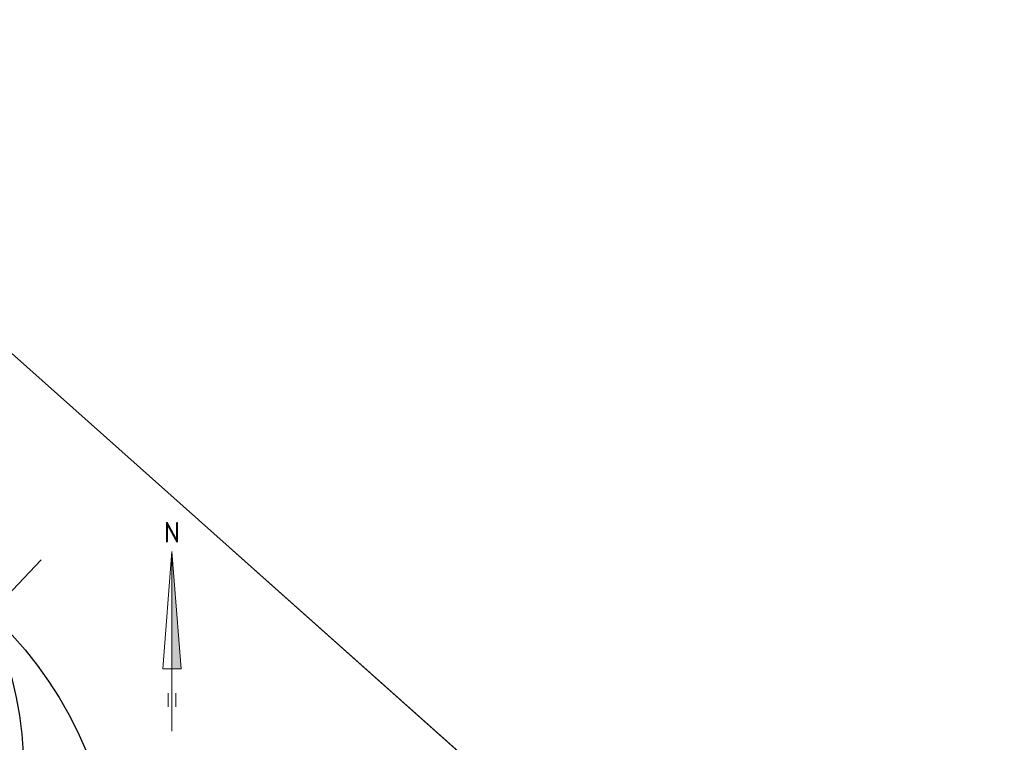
# Model space of a CAD drawing. Header units: metres. Extents: x 63969 to 66720, y 402115 to 403595.
# Tile 45 of 52: x 66292 to 66506, y 402743 to 402900. Entities that reach past the tile are written whole.
import ezdxf
from ezdxf.enums import TextEntityAlignment as Align

# ---------------------------------------------------------------- set-up
doc = ezdxf.new("R2010")
doc.units = ezdxf.units.M
doc.layers.add('BS-DOORGROEISTEEN', color=253, linetype='CONTINUOUS')
doc.layers.add('Hulp dieptelijnen', color=78, linetype='CONTINUOUS')
doc.layers.add('TM-Hulplijn-plaatsdwp-in-situatie', color=251, linetype='CONTINUOUS', lineweight=9, plot=False)
for name, color, linetype, lineweight in [('TO-NOORDPIJL', 1, 'CONTINUOUS', 18), ('TO-NOORDPIJL @ 0.5', 1, 'CONTINUOUS', 18), ('TO-NOORDPIJL @ 1', 1, 'CONTINUOUS', 18)]:
    doc.layers.add(name, color=color, linetype=linetype, lineweight=lineweight)
doc.layers.add('TO-Viewport', color=152, linetype='CONTINUOUS', plot=False)
doc.styles.add('ISO', font='isocp.shx', dxfattribs={"height": 2.5})

# ---------------------------------------------------------------- blocks, each defined once
blk = doc.blocks.new('Grontmij-Noordpijl')
at = {"layer": 'TO-NOORDPIJL'}
for p, q in [((0, 0), (39, 0)), ((5.25, 0.8), (8.25, 0.8)), ((13.5, -2), (13.5, 2)), ((13.5, 2), (39, 0)), ((5.25, -0.8), (8.25, -0.8)), ((39, 0), (13.5, -2))]:
    blk.add_line(p, q, dxfattribs=at)
at = {"layer": 'TO-NOORDPIJL', "color": 7}
blk.add_solid([(39, 0), (13.5, -2), (13.5, 0)], dxfattribs=at)
at = {"layer": 'TO-NOORDPIJL', "lineweight": 50, "style": 'ISO'}
blk.add_text('N', height=4.5, rotation=270, dxfattribs=at).set_placement((40.92, 0), align=Align.CENTER)
blk = doc.blocks.new('Noordpijl')
at = {"layer": 'TO-NOORDPIJL', "rotation": 90}
blk.add_blockref('Grontmij-Noordpijl', (0, -39), dxfattribs=at)
blk = doc.blocks.new('*U296')
at = {"layer": 'TO-NOORDPIJL @ 0.5', "xscale": 0.5, "yscale": 0.5, "zscale": 0.5}
blk.add_blockref('Noordpijl', (66499.79, 402535.03), dxfattribs=at)
at = {"layer": 'TO-NOORDPIJL @ 1'}
blk.add_blockref('Noordpijl', (66325.4, 402784.37), dxfattribs=at)

msp = doc.modelspace()

# ---------------------------------------------------------------- linework, layer by layer
at = {"layer": 'BS-DOORGROEISTEEN'}
msp.add_line((66337.86, 402785.26), (66719.78, 402444.79), dxfattribs=at)
at = {"layer": 'Hulp dieptelijnen'}
for centre, radius in [((66213.26, 402736.56), 79.95), ((66225.38, 402706.88), 88.28)]:
    msp.add_circle(centre, radius, dxfattribs=at)
at = {"layer": 'TM-Hulplijn-plaatsdwp-in-situatie'}
msp.add_lwpolyline([(66296.98, 402782.55), (66265.9, 402749.7)], dxfattribs=at)
at = {"layer": 'TO-Viewport'}
msp.add_lwpolyline([(66458.92, 402152.18), (66719.78, 402444.79), (66209.3, 402899.86), (66053.35, 402883.07), (66018.76, 402844.27), (66075.62, 402493.88)], close=True, dxfattribs=at)

# ---------------------------------------------------------------- block references
at = {"layer": 'TO-NOORDPIJL'}
msp.add_blockref('*U296', (0, 0), dxfattribs=at)

doc.saveas('drawing.dxf')
